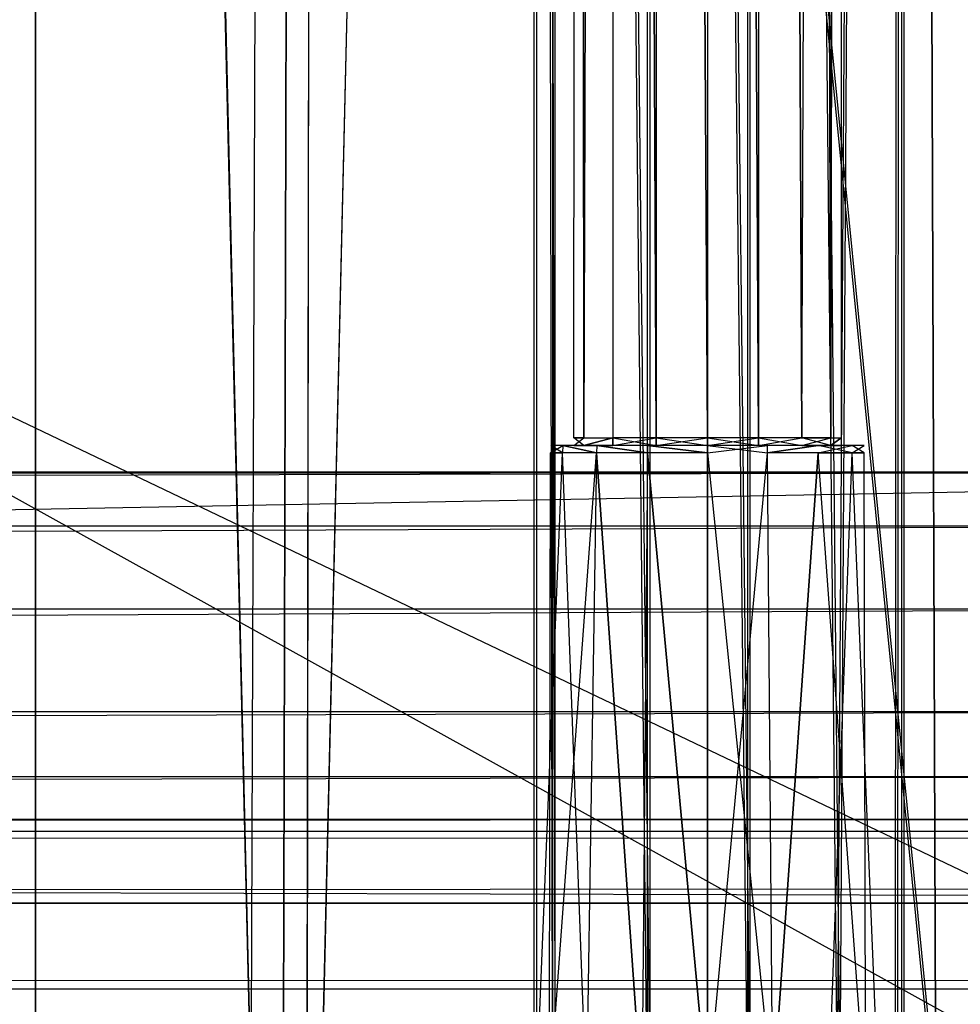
# Model space of a CAD drawing. Extents: x 0 to 1.6, y -0.5 to 0.
# Tile 138 of 181: x 1.5257 to 1.5638, y -0.4783 to -0.4384. Entities that reach past the tile are written whole.
import ezdxf

# ---------------------------------------------------------------- set-up
doc = ezdxf.new("R2010")
doc.units = 0
for name, color, linetype in [('L13_DRAWERBOXU_3___REPLACEMTFOR', 7, 'CONTINUOUS'), ('L14_DRAWERBOXU_5___REPLACEMTFOR', 7, 'CONTINUOUS'), ('L29_DRAWERBOXU_3___REPLACEMTFOR', 7, 'CONTINUOUS'), ('L31_DRAWERBOXU_5___REPLACEMTFOR', 7, 'CONTINUOUS'), ('L33_DRAWERBOXU_7___REPLACEMTFOR', 7, 'CONTINUOUS'), ('L39_ABDECKPL_0___REPLACEMTFOREM', 7, 'CONTINUOUS'), ('L43_KORPUS1_0', 7, 'CONTINUOUS'), ('L52_KORPUS2_3___REPLACEMTFOREMP', 7, 'CONTINUOUS'), ('L53_KORPUS2_5___REPLACEMTFOREMP', 7, 'CONTINUOUS')]:
    doc.layers.add(name, color=color, linetype=linetype)

msp = doc.modelspace()

# ---------------------------------------------------------------- linework, layer by layer
at = {"layer": 'L13_DRAWERBOXU_3___REPLACEMTFOR', "color": 250}
for points, invisible_edges in [([(1.5263, -0.482757, 0.392515), (0.956985, -0.11482, 0.392515), (0.956985, -0.482757, 0.392515), (1.5263, -0.482757, 0.392515)], 13), ([(0.956985, -0.11482, 0.392515), (1.5263, -0.482757, 0.392515), (1.5263, -0.11482, 0.392515), (0.956985, -0.11482, 0.392515)], 14), ([(0.956985, -0.11482, 0.376525), (1.5263, -0.482757, 0.376525), (0.956985, -0.482757, 0.376525), (0.956985, -0.11482, 0.376525)], 13), ([(1.5263, -0.482757, 0.376525), (0.956985, -0.11482, 0.376525), (1.5263, -0.11482, 0.376525), (1.5263, -0.482757, 0.376525)], 14), ([(1.5263, -0.11482, 0.376525), (1.5263, -0.482757, 0.392515), (1.5263, -0.482757, 0.376525), (1.5263, -0.11482, 0.376525)], 13), ([(1.5263, -0.482757, 0.392515), (1.5263, -0.11482, 0.376525), (1.5263, -0.11482, 0.392515), (1.5263, -0.482757, 0.392515)], 14)]:
    msp.add_3dface(points, dxfattribs=dict(at, invisible_edges=invisible_edges))
at = {"layer": 'L14_DRAWERBOXU_5___REPLACEMTFOR', "color": 250}
for points, invisible_edges in [([(1.5263, -0.11482, 0.39325), (1.5263, -0.48276, 0.376525), (1.5263, -0.48276, 0.39325), (1.5263, -0.11482, 0.39325)], 13), ([(1.5263, -0.48276, 0.376525), (1.5263, -0.11482, 0.39325), (1.5263, -0.11482, 0.376525), (1.5263, -0.48276, 0.376525)], 14), ([(1.5263, -0.11482, 0.376525), (1.562784, -0.48276, 0.376525), (1.5263, -0.48276, 0.376525), (1.5263, -0.11482, 0.376525)], 13), ([(1.562784, -0.48276, 0.376525), (1.5263, -0.11482, 0.376525), (1.562784, -0.11482, 0.376525), (1.562784, -0.48276, 0.376525)], 14), ([(1.535043, -0.48276, 0.399553), (1.5263, -0.11482, 0.39325), (1.5263, -0.48276, 0.39325), (1.535043, -0.48276, 0.399553)], 13), ([(1.5263, -0.11482, 0.39325), (1.535043, -0.48276, 0.399553), (1.535043, -0.11482, 0.399553), (1.5263, -0.11482, 0.39325)], 14), ([(1.536352, -0.11482, 0.401218), (1.535043, -0.48276, 0.399553), (1.536352, -0.48276, 0.401218), (1.536352, -0.11482, 0.401218)], 13), ([(1.535043, -0.48276, 0.399553), (1.536352, -0.11482, 0.401218), (1.535043, -0.11482, 0.399553), (1.535043, -0.48276, 0.399553)], 14), ([(1.537315, -0.11482, 0.403104), (1.536352, -0.48276, 0.401218), (1.537315, -0.48276, 0.403104), (1.537315, -0.11482, 0.403104)], 13), ([(1.536352, -0.48276, 0.401218), (1.537315, -0.11482, 0.403104), (1.536352, -0.11482, 0.401218), (1.536352, -0.48276, 0.401218)], 14), ([(1.537895, -0.11482, 0.40514), (1.537315, -0.48276, 0.403104), (1.537895, -0.48276, 0.40514), (1.537895, -0.11482, 0.40514)], 13), ([(1.537315, -0.48276, 0.403104), (1.537895, -0.11482, 0.40514), (1.537315, -0.11482, 0.403104), (1.537315, -0.48276, 0.403104)], 14), ([(1.537895, -0.48276, 0.40514), (1.546501, -0.114856, 0.42805), (1.537895, -0.11482, 0.40514), (1.537895, -0.48276, 0.40514)], 14), ([(1.546501, -0.114856, 0.42805), (1.537895, -0.48276, 0.40514), (1.546501, -0.482796, 0.42805), (1.546501, -0.114856, 0.42805)], 13), ([(1.547253, -0.482796, 0.429116), (1.546501, -0.114856, 0.42805), (1.546501, -0.482796, 0.42805), (1.547253, -0.482796, 0.429116)], 13), ([(1.546501, -0.114856, 0.42805), (1.547253, -0.482796, 0.429116), (1.547253, -0.114856, 0.429117), (1.546501, -0.114856, 0.42805)], 14), ([(1.551092, -0.482796, 0.430446), (1.547253, -0.114856, 0.429117), (1.547253, -0.482796, 0.429116), (1.551092, -0.482796, 0.430446)], 13), ([(1.547253, -0.114856, 0.429117), (1.551092, -0.482796, 0.430446), (1.551092, -0.114856, 0.430446), (1.547253, -0.114856, 0.429117)], 14), ([(1.555155, -0.482796, 0.430397), (1.551092, -0.114856, 0.430446), (1.551092, -0.482796, 0.430446), (1.555155, -0.482796, 0.430397)], 13), ([(1.551092, -0.114856, 0.430446), (1.555155, -0.482796, 0.430397), (1.555155, -0.114856, 0.430397), (1.551092, -0.114856, 0.430446)], 14), ([(1.558801, -0.482796, 0.428682), (1.555155, -0.114856, 0.430397), (1.555155, -0.482796, 0.430397), (1.558801, -0.482796, 0.428682)], 13), ([(1.555155, -0.114856, 0.430397), (1.558801, -0.482796, 0.428682), (1.558801, -0.114856, 0.428682), (1.555155, -0.114856, 0.430397)], 14), ([(1.561148, -0.114856, 0.425409), (1.558801, -0.482796, 0.428682), (1.561148, -0.482796, 0.425409), (1.561148, -0.114856, 0.425409)], 13), ([(1.558801, -0.482796, 0.428682), (1.561148, -0.114856, 0.425409), (1.558801, -0.114856, 0.428682), (1.558801, -0.482796, 0.428682)], 14), ([(1.561395, -0.114856, 0.422037), (1.561148, -0.482796, 0.425409), (1.561395, -0.482796, 0.422037), (1.561395, -0.114856, 0.422037)], 13), ([(1.561148, -0.482796, 0.425409), (1.561395, -0.114856, 0.422037), (1.561148, -0.114856, 0.425409), (1.561148, -0.482796, 0.425409)], 14), ([(1.561395, -0.114856, 0.422037), (1.562784, -0.48276, 0.376525), (1.562784, -0.11482, 0.376525), (1.561395, -0.114856, 0.422037)], 14), ([(1.562784, -0.48276, 0.376525), (1.561395, -0.114856, 0.422037), (1.561395, -0.482796, 0.422037), (1.562784, -0.48276, 0.376525)], 13)]:
    msp.add_3dface(points, dxfattribs=dict(at, invisible_edges=invisible_edges))
at = {"layer": 'L29_DRAWERBOXU_3___REPLACEMTFOR', "color": 250}
for points, invisible_edges in [([(1.5263, -0.481792, 0.115621), (0.956985, -0.113854, 0.115621), (0.956985, -0.481792, 0.115621), (1.5263, -0.481792, 0.115621)], 13), ([(0.956985, -0.113854, 0.115621), (1.5263, -0.481792, 0.115621), (1.5263, -0.113854, 0.115621), (0.956985, -0.113854, 0.115621)], 14), ([(0.956985, -0.113855, 0.09963), (1.5263, -0.481792, 0.09963), (0.956985, -0.481792, 0.09963), (0.956985, -0.113855, 0.09963)], 13), ([(1.5263, -0.481792, 0.09963), (0.956985, -0.113855, 0.09963), (1.5263, -0.113855, 0.09963), (1.5263, -0.481792, 0.09963)], 14), ([(1.5263, -0.481792, 0.115621), (1.5263, -0.113855, 0.09963), (1.5263, -0.113854, 0.115621), (1.5263, -0.481792, 0.115621)], 14), ([(1.5263, -0.113855, 0.09963), (1.5263, -0.481792, 0.115621), (1.5263, -0.481792, 0.09963), (1.5263, -0.113855, 0.09963)], 13)]:
    msp.add_3dface(points, dxfattribs=dict(at, invisible_edges=invisible_edges))
at = {"layer": 'L31_DRAWERBOXU_5___REPLACEMTFOR', "color": 250}
for points, invisible_edges in [([(1.5263, -0.113855, 0.116355), (1.5263, -0.481795, 0.09963), (1.5263, -0.481795, 0.116355), (1.5263, -0.113855, 0.116355)], 13), ([(1.5263, -0.481795, 0.09963), (1.5263, -0.113855, 0.116355), (1.5263, -0.113855, 0.09963), (1.5263, -0.481795, 0.09963)], 14), ([(1.5263, -0.113855, 0.09963), (1.562784, -0.481795, 0.09963), (1.5263, -0.481795, 0.09963), (1.5263, -0.113855, 0.09963)], 13), ([(1.562784, -0.481795, 0.09963), (1.5263, -0.113855, 0.09963), (1.562784, -0.113855, 0.09963), (1.562784, -0.481795, 0.09963)], 14), ([(1.535043, -0.481795, 0.122658), (1.5263, -0.113855, 0.116355), (1.5263, -0.481795, 0.116355), (1.535043, -0.481795, 0.122658)], 13), ([(1.5263, -0.113855, 0.116355), (1.535043, -0.481795, 0.122658), (1.535043, -0.113855, 0.122658), (1.5263, -0.113855, 0.116355)], 14), ([(1.536352, -0.113855, 0.124324), (1.535043, -0.481795, 0.122658), (1.536352, -0.481795, 0.124324), (1.536352, -0.113855, 0.124324)], 13), ([(1.535043, -0.481795, 0.122658), (1.536352, -0.113855, 0.124324), (1.535043, -0.113855, 0.122658), (1.535043, -0.481795, 0.122658)], 14), ([(1.537315, -0.113855, 0.12621), (1.536352, -0.481795, 0.124324), (1.537315, -0.481795, 0.12621), (1.537315, -0.113855, 0.12621)], 13), ([(1.536352, -0.481795, 0.124324), (1.537315, -0.113855, 0.12621), (1.536352, -0.113855, 0.124324), (1.536352, -0.481795, 0.124324)], 14), ([(1.537895, -0.113855, 0.128246), (1.537315, -0.481795, 0.12621), (1.537895, -0.481795, 0.128246), (1.537895, -0.113855, 0.128246)], 13), ([(1.537315, -0.481795, 0.12621), (1.537895, -0.113855, 0.128246), (1.537315, -0.113855, 0.12621), (1.537315, -0.481795, 0.12621)], 14), ([(1.546604, -0.113855, 0.181143), (1.537895, -0.481795, 0.128246), (1.546604, -0.481795, 0.181143), (1.546604, -0.113855, 0.181143)], 13), ([(1.537895, -0.481795, 0.128246), (1.546604, -0.113855, 0.181143), (1.537895, -0.113855, 0.128246), (1.537895, -0.481795, 0.128246)], 14), ([(1.547356, -0.481795, 0.18221), (1.546604, -0.113855, 0.181143), (1.546604, -0.481795, 0.181143), (1.547356, -0.481795, 0.18221)], 13), ([(1.546604, -0.113855, 0.181143), (1.547356, -0.481795, 0.18221), (1.547356, -0.113855, 0.18221), (1.546604, -0.113855, 0.181143)], 14), ([(1.551195, -0.481795, 0.18354), (1.547356, -0.113855, 0.18221), (1.547356, -0.481795, 0.18221), (1.551195, -0.481795, 0.18354)], 13), ([(1.547356, -0.113855, 0.18221), (1.551195, -0.481795, 0.18354), (1.551195, -0.113855, 0.18354), (1.547356, -0.113855, 0.18221)], 14), ([(1.555258, -0.481795, 0.18349), (1.551195, -0.113855, 0.18354), (1.551195, -0.481795, 0.18354), (1.555258, -0.481795, 0.18349)], 13), ([(1.551195, -0.113855, 0.18354), (1.555258, -0.481795, 0.18349), (1.555258, -0.113855, 0.18349), (1.551195, -0.113855, 0.18354)], 14), ([(1.558905, -0.481795, 0.181776), (1.555258, -0.113855, 0.18349), (1.555258, -0.481795, 0.18349), (1.558905, -0.481795, 0.181776)], 13), ([(1.555258, -0.113855, 0.18349), (1.558905, -0.481795, 0.181776), (1.558905, -0.113855, 0.181776), (1.555258, -0.113855, 0.18349)], 14), ([(1.561252, -0.113855, 0.178503), (1.558905, -0.481795, 0.181776), (1.561252, -0.481795, 0.178503), (1.561252, -0.113855, 0.178503)], 13), ([(1.558905, -0.481795, 0.181776), (1.561252, -0.113855, 0.178503), (1.558905, -0.113855, 0.181776), (1.558905, -0.481795, 0.181776)], 14), ([(1.561499, -0.113855, 0.175131), (1.561252, -0.481795, 0.178503), (1.561499, -0.481795, 0.175131), (1.561499, -0.113855, 0.175131)], 13), ([(1.561252, -0.481795, 0.178503), (1.561499, -0.113855, 0.175131), (1.561252, -0.113855, 0.178503), (1.561252, -0.481795, 0.178503)], 14), ([(1.562784, -0.481795, 0.09963), (1.561499, -0.113855, 0.175131), (1.561499, -0.481795, 0.175131), (1.562784, -0.481795, 0.09963)], 13), ([(1.561499, -0.113855, 0.175131), (1.562784, -0.481795, 0.09963), (1.562784, -0.113855, 0.09963), (1.561499, -0.113855, 0.175131)], 14)]:
    msp.add_3dface(points, dxfattribs=dict(at, invisible_edges=invisible_edges))
at = {"layer": 'L33_DRAWERBOXU_7___REPLACEMTFOR', "color": 250}
for points, invisible_edges in [([(1.548115, -0.101394, 0.234092), (1.548527, -0.455313, 0.232019), (1.548115, -0.455313, 0.234092), (1.548115, -0.101394, 0.234092)], 13), ([(1.548527, -0.455313, 0.232019), (1.548115, -0.101394, 0.234092), (1.548527, -0.101394, 0.232019), (1.548527, -0.455313, 0.232019)], 14), ([(1.548527, -0.101394, 0.236164), (1.548115, -0.455313, 0.234092), (1.548527, -0.455313, 0.236164), (1.548527, -0.101394, 0.236164)], 13), ([(1.548115, -0.455313, 0.234092), (1.548527, -0.101394, 0.236164), (1.548115, -0.101394, 0.234092), (1.548115, -0.455313, 0.234092)], 14), ([(1.548527, -0.455313, 0.232019), (1.549702, -0.101394, 0.230262), (1.549702, -0.455313, 0.230262), (1.548527, -0.455313, 0.232019)], 13), ([(1.549702, -0.101394, 0.230262), (1.548527, -0.455313, 0.232019), (1.548527, -0.101394, 0.232019), (1.549702, -0.101394, 0.230262)], 14), ([(1.549702, -0.101394, 0.237921), (1.548527, -0.455313, 0.236164), (1.549702, -0.455313, 0.237921), (1.549702, -0.101394, 0.237921)], 13), ([(1.548527, -0.455313, 0.236164), (1.549702, -0.101394, 0.237921), (1.548527, -0.101394, 0.236164), (1.548527, -0.455313, 0.236164)], 14), ([(1.549702, -0.101394, 0.230262), (1.55146, -0.455313, 0.229088), (1.549702, -0.455313, 0.230262), (1.549702, -0.101394, 0.230262)], 13), ([(1.55146, -0.455313, 0.229088), (1.549702, -0.101394, 0.230262), (1.55146, -0.101394, 0.229088), (1.55146, -0.455313, 0.229088)], 14), ([(1.55146, -0.455313, 0.239095), (1.549702, -0.101394, 0.237921), (1.549702, -0.455313, 0.237921), (1.55146, -0.455313, 0.239095)], 13), ([(1.549702, -0.101394, 0.237921), (1.55146, -0.455313, 0.239095), (1.55146, -0.101394, 0.239095), (1.549702, -0.101394, 0.237921)], 14), ([(1.55146, -0.101394, 0.229088), (1.553534, -0.455313, 0.228676), (1.55146, -0.455313, 0.229088), (1.55146, -0.101394, 0.229088)], 13), ([(1.553534, -0.455313, 0.228676), (1.55146, -0.101394, 0.229088), (1.553534, -0.101394, 0.228676), (1.553534, -0.455313, 0.228676)], 14), ([(1.553534, -0.455313, 0.239507), (1.55146, -0.101394, 0.239095), (1.55146, -0.455313, 0.239095), (1.553534, -0.455313, 0.239507)], 13), ([(1.55146, -0.101394, 0.239095), (1.553534, -0.455313, 0.239507), (1.553534, -0.101394, 0.239507), (1.55146, -0.101394, 0.239095)], 14), ([(1.555608, -0.455313, 0.239095), (1.553534, -0.101394, 0.239507), (1.553534, -0.455313, 0.239507), (1.555608, -0.455313, 0.239095)], 13), ([(1.553534, -0.101394, 0.239507), (1.555608, -0.455313, 0.239095), (1.555608, -0.101394, 0.239095), (1.553534, -0.101394, 0.239507)], 14), ([(1.553534, -0.101394, 0.228676), (1.555608, -0.455313, 0.229088), (1.553534, -0.455313, 0.228676), (1.553534, -0.101394, 0.228676)], 13), ([(1.555608, -0.455313, 0.229088), (1.553534, -0.101394, 0.228676), (1.555608, -0.101394, 0.229088), (1.555608, -0.455313, 0.229088)], 14), ([(1.557366, -0.455313, 0.237921), (1.555608, -0.101394, 0.239095), (1.555608, -0.455313, 0.239095), (1.557366, -0.455313, 0.237921)], 13), ([(1.555608, -0.101394, 0.239095), (1.557366, -0.455313, 0.237921), (1.557366, -0.101394, 0.237921), (1.555608, -0.101394, 0.239095)], 14), ([(1.555608, -0.101394, 0.229088), (1.557366, -0.455313, 0.230262), (1.555608, -0.455313, 0.229088), (1.555608, -0.101394, 0.229088)], 13), ([(1.557366, -0.455313, 0.230262), (1.555608, -0.101394, 0.229088), (1.557366, -0.101394, 0.230262), (1.557366, -0.455313, 0.230262)], 14), ([(1.558541, -0.101394, 0.236164), (1.557366, -0.455313, 0.237921), (1.558541, -0.455313, 0.236164), (1.558541, -0.101394, 0.236164)], 13), ([(1.557366, -0.455313, 0.237921), (1.558541, -0.101394, 0.236164), (1.557366, -0.101394, 0.237921), (1.557366, -0.455313, 0.237921)], 14), ([(1.557366, -0.101394, 0.230262), (1.558541, -0.455313, 0.232019), (1.557366, -0.455313, 0.230262), (1.557366, -0.101394, 0.230262)], 13), ([(1.558541, -0.455313, 0.232019), (1.557366, -0.101394, 0.230262), (1.558541, -0.101394, 0.232019), (1.558541, -0.455313, 0.232019)], 14), ([(1.558953, -0.101394, 0.234092), (1.558541, -0.455313, 0.236164), (1.558953, -0.455313, 0.234092), (1.558953, -0.101394, 0.234092)], 13), ([(1.558541, -0.455313, 0.236164), (1.558953, -0.101394, 0.234092), (1.558541, -0.101394, 0.236164), (1.558541, -0.455313, 0.236164)], 14), ([(1.558541, -0.455313, 0.232019), (1.558953, -0.101394, 0.234092), (1.558953, -0.455313, 0.234092), (1.558541, -0.455313, 0.232019)], 13), ([(1.558953, -0.101394, 0.234092), (1.558541, -0.455313, 0.232019), (1.558541, -0.101394, 0.232019), (1.558953, -0.101394, 0.234092)], 14), ([(1.547188, -0.455625, 0.234092), (1.547664, -0.455931, 0.231662), (1.547181, -0.455931, 0.234092), (1.547188, -0.455625, 0.234092)], 13), ([(1.547671, -0.455625, 0.236519), (1.547181, -0.455931, 0.234092), (1.547664, -0.455931, 0.236521), (1.547671, -0.455625, 0.236519)], 13), ([(1.547181, -0.455931, 0.234092), (1.547671, -0.455625, 0.236519), (1.547188, -0.455625, 0.234092), (1.547181, -0.455931, 0.234092)], 14), ([(1.547188, -0.455625, 0.234092), (1.548527, -0.455625, 0.232019), (1.547671, -0.455625, 0.231664), (1.547188, -0.455625, 0.234092)], 13), ([(1.548527, -0.455625, 0.232019), (1.547188, -0.455625, 0.234092), (1.548115, -0.455625, 0.234092), (1.548527, -0.455625, 0.232019)], 14), ([(1.547671, -0.455625, 0.236519), (1.548115, -0.455625, 0.234092), (1.547188, -0.455625, 0.234092), (1.547671, -0.455625, 0.236519)], 13), ([(1.547664, -0.455931, 0.231662), (1.547188, -0.455625, 0.234092), (1.547671, -0.455625, 0.231664), (1.547664, -0.455931, 0.231662)], 14), ([(1.547671, -0.455625, 0.231664), (1.549042, -0.455931, 0.229602), (1.547664, -0.455931, 0.231662), (1.547671, -0.455625, 0.231664)], 13), ([(1.549042, -0.455931, 0.238581), (1.547671, -0.455625, 0.236519), (1.547664, -0.455931, 0.236521), (1.549042, -0.455931, 0.238581)], 13), ([(1.548115, -0.455625, 0.234092), (1.547671, -0.455625, 0.236519), (1.548527, -0.455625, 0.236164), (1.548115, -0.455625, 0.234092)], 14), ([(1.547671, -0.455625, 0.231664), (1.549702, -0.455625, 0.230262), (1.549046, -0.455625, 0.229607), (1.547671, -0.455625, 0.231664)], 13), ([(1.549702, -0.455625, 0.230262), (1.547671, -0.455625, 0.231664), (1.548527, -0.455625, 0.232019), (1.549702, -0.455625, 0.230262)], 14), ([(1.547671, -0.455625, 0.236519), (1.549702, -0.455625, 0.237921), (1.548527, -0.455625, 0.236164), (1.547671, -0.455625, 0.236519)], 13), ([(1.549702, -0.455625, 0.237921), (1.547671, -0.455625, 0.236519), (1.549046, -0.455625, 0.238576), (1.549702, -0.455625, 0.237921)], 14), ([(1.549042, -0.455931, 0.229602), (1.547671, -0.455625, 0.231664), (1.549046, -0.455625, 0.229607), (1.549042, -0.455931, 0.229602)], 14), ([(1.547671, -0.455625, 0.236519), (1.549042, -0.455931, 0.238581), (1.549046, -0.455625, 0.238576), (1.547671, -0.455625, 0.236519)], 14), ([(1.548527, -0.455313, 0.236164), (1.548115, -0.455625, 0.234092), (1.548527, -0.455625, 0.236164), (1.548527, -0.455313, 0.236164)], 13), ([(1.548115, -0.455625, 0.234092), (1.548527, -0.455313, 0.236164), (1.548115, -0.455313, 0.234092), (1.548115, -0.455625, 0.234092)], 14), ([(1.548115, -0.455313, 0.234092), (1.548527, -0.455625, 0.232019), (1.548115, -0.455625, 0.234092), (1.548115, -0.455313, 0.234092)], 13), ([(1.548527, -0.455625, 0.232019), (1.548115, -0.455313, 0.234092), (1.548527, -0.455313, 0.232019), (1.548527, -0.455625, 0.232019)], 14), ([(1.549702, -0.455313, 0.237921), (1.548527, -0.455625, 0.236164), (1.549702, -0.455625, 0.237921), (1.549702, -0.455313, 0.237921)], 13), ([(1.548527, -0.455625, 0.236164), (1.549702, -0.455313, 0.237921), (1.548527, -0.455313, 0.236164), (1.548527, -0.455625, 0.236164)], 14), ([(1.548527, -0.455625, 0.232019), (1.549702, -0.455313, 0.230262), (1.549702, -0.455625, 0.230262), (1.548527, -0.455625, 0.232019)], 13), ([(1.549702, -0.455313, 0.230262), (1.548527, -0.455625, 0.232019), (1.548527, -0.455313, 0.232019), (1.549702, -0.455313, 0.230262)], 14), ([(1.551103, -0.455931, 0.239958), (1.549046, -0.455625, 0.238576), (1.549042, -0.455931, 0.238581), (1.551103, -0.455931, 0.239958)], 13), ([(1.549046, -0.455625, 0.229607), (1.551103, -0.455931, 0.228226), (1.549042, -0.455931, 0.229602), (1.549046, -0.455625, 0.229607)], 13), ([(1.549046, -0.455625, 0.229607), (1.55146, -0.455625, 0.229088), (1.551105, -0.455625, 0.228232), (1.549046, -0.455625, 0.229607)], 13), ([(1.55146, -0.455625, 0.229088), (1.549046, -0.455625, 0.229607), (1.549702, -0.455625, 0.230262), (1.55146, -0.455625, 0.229088)], 14), ([(1.549046, -0.455625, 0.238576), (1.55146, -0.455625, 0.239095), (1.549702, -0.455625, 0.237921), (1.549046, -0.455625, 0.238576)], 13), ([(1.55146, -0.455625, 0.239095), (1.549046, -0.455625, 0.238576), (1.551105, -0.455625, 0.239951), (1.55146, -0.455625, 0.239095)], 14), ([(1.549046, -0.455625, 0.238576), (1.551103, -0.455931, 0.239958), (1.551105, -0.455625, 0.239951), (1.549046, -0.455625, 0.238576)], 14), ([(1.551103, -0.455931, 0.228226), (1.549046, -0.455625, 0.229607), (1.551105, -0.455625, 0.228232), (1.551103, -0.455931, 0.228226)], 14), ([(1.55146, -0.455625, 0.239095), (1.549702, -0.455313, 0.237921), (1.549702, -0.455625, 0.237921), (1.55146, -0.455625, 0.239095)], 13), ([(1.549702, -0.455313, 0.237921), (1.55146, -0.455625, 0.239095), (1.55146, -0.455313, 0.239095), (1.549702, -0.455313, 0.237921)], 14), ([(1.55146, -0.455313, 0.229088), (1.549702, -0.455625, 0.230262), (1.549702, -0.455313, 0.230262), (1.55146, -0.455313, 0.229088)], 13), ([(1.549702, -0.455625, 0.230262), (1.55146, -0.455313, 0.229088), (1.55146, -0.455625, 0.229088), (1.549702, -0.455625, 0.230262)], 14), ([(1.553534, -0.455931, 0.240441), (1.551105, -0.455625, 0.239951), (1.551103, -0.455931, 0.239958), (1.553534, -0.455931, 0.240441)], 13), ([(1.551105, -0.455625, 0.228232), (1.553534, -0.455931, 0.227742), (1.551103, -0.455931, 0.228226), (1.551105, -0.455625, 0.228232)], 13), ([(1.551105, -0.455625, 0.228232), (1.553534, -0.455625, 0.228676), (1.553534, -0.455625, 0.227749), (1.551105, -0.455625, 0.228232)], 13), ([(1.553534, -0.455625, 0.228676), (1.551105, -0.455625, 0.228232), (1.55146, -0.455625, 0.229088), (1.553534, -0.455625, 0.228676)], 14), ([(1.551105, -0.455625, 0.239951), (1.553534, -0.455625, 0.239507), (1.55146, -0.455625, 0.239095), (1.551105, -0.455625, 0.239951)], 13), ([(1.553534, -0.455625, 0.239507), (1.551105, -0.455625, 0.239951), (1.553534, -0.455625, 0.240434), (1.553534, -0.455625, 0.239507)], 14), ([(1.551105, -0.455625, 0.239951), (1.553534, -0.455931, 0.240441), (1.553534, -0.455625, 0.240434), (1.551105, -0.455625, 0.239951)], 14), ([(1.553534, -0.455931, 0.227742), (1.551105, -0.455625, 0.228232), (1.553534, -0.455625, 0.227749), (1.553534, -0.455931, 0.227742)], 14), ([(1.553534, -0.455625, 0.239507), (1.55146, -0.455313, 0.239095), (1.55146, -0.455625, 0.239095), (1.553534, -0.455625, 0.239507)], 13), ([(1.55146, -0.455313, 0.239095), (1.553534, -0.455625, 0.239507), (1.553534, -0.455313, 0.239507), (1.55146, -0.455313, 0.239095)], 14), ([(1.553534, -0.455313, 0.228676), (1.55146, -0.455625, 0.229088), (1.55146, -0.455313, 0.229088), (1.553534, -0.455313, 0.228676)], 13), ([(1.55146, -0.455625, 0.229088), (1.553534, -0.455313, 0.228676), (1.553534, -0.455625, 0.228676), (1.55146, -0.455625, 0.229088)], 14), ([(1.555608, -0.455313, 0.229088), (1.553534, -0.455625, 0.228676), (1.553534, -0.455313, 0.228676), (1.555608, -0.455313, 0.229088)], 13), ([(1.553534, -0.455625, 0.228676), (1.555608, -0.455313, 0.229088), (1.555608, -0.455625, 0.229088), (1.553534, -0.455625, 0.228676)], 14), ([(1.555608, -0.455625, 0.239095), (1.553534, -0.455313, 0.239507), (1.553534, -0.455625, 0.239507), (1.555608, -0.455625, 0.239095)], 13), ([(1.553534, -0.455313, 0.239507), (1.555608, -0.455625, 0.239095), (1.555608, -0.455313, 0.239095), (1.553534, -0.455313, 0.239507)], 14), ([(1.553534, -0.455625, 0.228676), (1.555963, -0.455625, 0.228232), (1.553534, -0.455625, 0.227749), (1.553534, -0.455625, 0.228676)], 13), ([(1.555963, -0.455625, 0.228232), (1.553534, -0.455625, 0.228676), (1.555608, -0.455625, 0.229088), (1.555963, -0.455625, 0.228232)], 14), ([(1.553534, -0.455625, 0.239507), (1.555963, -0.455625, 0.239951), (1.555608, -0.455625, 0.239095), (1.553534, -0.455625, 0.239507)], 13), ([(1.555963, -0.455625, 0.239951), (1.553534, -0.455625, 0.239507), (1.553534, -0.455625, 0.240434), (1.555963, -0.455625, 0.239951)], 14), ([(1.555966, -0.455931, 0.239958), (1.553534, -0.455625, 0.240434), (1.553534, -0.455931, 0.240441), (1.555966, -0.455931, 0.239958)], 13), ([(1.553534, -0.455625, 0.240434), (1.555966, -0.455931, 0.239958), (1.555963, -0.455625, 0.239951), (1.553534, -0.455625, 0.240434)], 14), ([(1.555963, -0.455625, 0.228232), (1.553534, -0.455931, 0.227742), (1.553534, -0.455625, 0.227749), (1.555963, -0.455625, 0.228232)], 13), ([(1.553534, -0.455931, 0.227742), (1.555963, -0.455625, 0.228232), (1.555966, -0.455931, 0.228226), (1.553534, -0.455931, 0.227742)], 14), ([(1.557366, -0.455313, 0.230262), (1.555608, -0.455625, 0.229088), (1.555608, -0.455313, 0.229088), (1.557366, -0.455313, 0.230262)], 13), ([(1.555608, -0.455625, 0.229088), (1.557366, -0.455313, 0.230262), (1.557366, -0.455625, 0.230262), (1.555608, -0.455625, 0.229088)], 14), ([(1.557366, -0.455625, 0.237921), (1.555608, -0.455313, 0.239095), (1.555608, -0.455625, 0.239095), (1.557366, -0.455625, 0.237921)], 13), ([(1.555608, -0.455313, 0.239095), (1.557366, -0.455625, 0.237921), (1.557366, -0.455313, 0.237921), (1.555608, -0.455313, 0.239095)], 14), ([(1.555608, -0.455625, 0.239095), (1.558022, -0.455625, 0.238576), (1.557366, -0.455625, 0.237921), (1.555608, -0.455625, 0.239095)], 13), ([(1.558022, -0.455625, 0.238576), (1.555608, -0.455625, 0.239095), (1.555963, -0.455625, 0.239951), (1.558022, -0.455625, 0.238576)], 14), ([(1.555608, -0.455625, 0.229088), (1.558022, -0.455625, 0.229607), (1.555963, -0.455625, 0.228232), (1.555608, -0.455625, 0.229088)], 13), ([(1.558022, -0.455625, 0.229607), (1.555608, -0.455625, 0.229088), (1.557366, -0.455625, 0.230262), (1.558022, -0.455625, 0.229607)], 14), ([(1.558022, -0.455625, 0.229607), (1.555966, -0.455931, 0.228226), (1.555963, -0.455625, 0.228232), (1.558022, -0.455625, 0.229607)], 13), ([(1.555966, -0.455931, 0.239958), (1.558022, -0.455625, 0.238576), (1.555963, -0.455625, 0.239951), (1.555966, -0.455931, 0.239958)], 13), ([(1.555966, -0.455931, 0.228226), (1.558022, -0.455625, 0.229607), (1.558027, -0.455931, 0.229602), (1.555966, -0.455931, 0.228226)], 14), ([(1.558022, -0.455625, 0.238576), (1.555966, -0.455931, 0.239958), (1.558027, -0.455931, 0.238581), (1.558022, -0.455625, 0.238576)], 14), ([(1.557366, -0.455313, 0.230262), (1.558541, -0.455625, 0.232019), (1.557366, -0.455625, 0.230262), (1.557366, -0.455313, 0.230262)], 13), ([(1.558541, -0.455625, 0.232019), (1.557366, -0.455313, 0.230262), (1.558541, -0.455313, 0.232019), (1.558541, -0.455625, 0.232019)], 14), ([(1.558541, -0.455313, 0.236164), (1.557366, -0.455625, 0.237921), (1.558541, -0.455625, 0.236164), (1.558541, -0.455313, 0.236164)], 13), ([(1.557366, -0.455625, 0.237921), (1.558541, -0.455313, 0.236164), (1.557366, -0.455313, 0.237921), (1.557366, -0.455625, 0.237921)], 14), ([(1.557366, -0.455625, 0.237921), (1.559398, -0.455625, 0.236519), (1.558541, -0.455625, 0.236164), (1.557366, -0.455625, 0.237921)], 13), ([(1.559398, -0.455625, 0.236519), (1.557366, -0.455625, 0.237921), (1.558022, -0.455625, 0.238576), (1.559398, -0.455625, 0.236519)], 14), ([(1.557366, -0.455625, 0.230262), (1.559398, -0.455625, 0.231664), (1.558022, -0.455625, 0.229607), (1.557366, -0.455625, 0.230262)], 13), ([(1.559398, -0.455625, 0.231664), (1.557366, -0.455625, 0.230262), (1.558541, -0.455625, 0.232019), (1.559398, -0.455625, 0.231664)], 14), ([(1.558022, -0.455625, 0.229607), (1.559404, -0.455931, 0.231662), (1.558027, -0.455931, 0.229602), (1.558022, -0.455625, 0.229607)], 13), ([(1.559404, -0.455931, 0.231662), (1.558022, -0.455625, 0.229607), (1.559398, -0.455625, 0.231664), (1.559404, -0.455931, 0.231662)], 14), ([(1.558027, -0.455931, 0.238581), (1.559398, -0.455625, 0.236519), (1.558022, -0.455625, 0.238576), (1.558027, -0.455931, 0.238581)], 14), ([(1.559398, -0.455625, 0.236519), (1.558027, -0.455931, 0.238581), (1.559404, -0.455931, 0.236521), (1.559398, -0.455625, 0.236519)], 13), ([(1.558541, -0.455625, 0.232019), (1.558953, -0.455313, 0.234092), (1.558953, -0.455625, 0.234092), (1.558541, -0.455625, 0.232019)], 13), ([(1.558953, -0.455313, 0.234092), (1.558541, -0.455625, 0.232019), (1.558541, -0.455313, 0.232019), (1.558953, -0.455313, 0.234092)], 14), ([(1.558953, -0.455313, 0.234092), (1.558541, -0.455625, 0.236164), (1.558953, -0.455625, 0.234092), (1.558953, -0.455313, 0.234092)], 13), ([(1.558541, -0.455625, 0.236164), (1.558953, -0.455313, 0.234092), (1.558541, -0.455313, 0.236164), (1.558541, -0.455625, 0.236164)], 14), ([(1.558541, -0.455625, 0.232019), (1.559881, -0.455625, 0.234092), (1.559398, -0.455625, 0.231664), (1.558541, -0.455625, 0.232019)], 13), ([(1.559881, -0.455625, 0.234092), (1.558541, -0.455625, 0.232019), (1.558953, -0.455625, 0.234092), (1.559881, -0.455625, 0.234092)], 14), ([(1.558541, -0.455625, 0.236164), (1.559881, -0.455625, 0.234092), (1.558953, -0.455625, 0.234092), (1.558541, -0.455625, 0.236164)], 13), ([(1.559881, -0.455625, 0.234092), (1.558541, -0.455625, 0.236164), (1.559398, -0.455625, 0.236519), (1.559881, -0.455625, 0.234092)], 14), ([(1.559398, -0.455625, 0.231664), (1.559888, -0.455931, 0.234092), (1.559404, -0.455931, 0.231662), (1.559398, -0.455625, 0.231664)], 13), ([(1.559888, -0.455931, 0.234092), (1.559398, -0.455625, 0.231664), (1.559881, -0.455625, 0.234092), (1.559888, -0.455931, 0.234092)], 14), ([(1.559404, -0.455931, 0.236521), (1.559881, -0.455625, 0.234092), (1.559398, -0.455625, 0.236519), (1.559404, -0.455931, 0.236521)], 14), ([(1.559881, -0.455625, 0.234092), (1.559404, -0.455931, 0.236521), (1.559888, -0.455931, 0.234092), (1.559881, -0.455625, 0.234092)], 13), ([(1.547664, -0.455931, 0.236521), (1.546597, -0.482094, 0.234092), (1.547125, -0.482094, 0.236745), (1.547664, -0.455931, 0.236521)], 13), ([(1.546597, -0.482094, 0.234092), (1.547664, -0.455931, 0.236521), (1.547181, -0.455931, 0.234092), (1.546597, -0.482094, 0.234092)], 14), ([(1.547181, -0.455931, 0.234092), (1.547125, -0.482094, 0.231438), (1.546597, -0.482094, 0.234092), (1.547181, -0.455931, 0.234092)], 13), ([(1.549042, -0.455931, 0.238581), (1.547125, -0.482094, 0.236745), (1.548629, -0.482094, 0.238994), (1.549042, -0.455931, 0.238581)], 13), ([(1.547125, -0.482094, 0.236745), (1.549042, -0.455931, 0.238581), (1.547664, -0.455931, 0.236521), (1.547125, -0.482094, 0.236745)], 14), ([(1.547125, -0.482094, 0.231438), (1.547181, -0.455931, 0.234092), (1.547664, -0.455931, 0.231662), (1.547125, -0.482094, 0.231438)], 14), ([(1.547664, -0.455931, 0.231662), (1.548629, -0.482094, 0.229189), (1.547125, -0.482094, 0.231438), (1.547664, -0.455931, 0.231662)], 13), ([(1.548629, -0.482094, 0.229189), (1.547664, -0.455931, 0.231662), (1.549042, -0.455931, 0.229602), (1.548629, -0.482094, 0.229189)], 14), ([(1.549042, -0.455931, 0.229602), (1.550879, -0.482094, 0.227686), (1.548629, -0.482094, 0.229189), (1.549042, -0.455931, 0.229602)], 13), ([(1.550879, -0.482094, 0.240497), (1.549042, -0.455931, 0.238581), (1.548629, -0.482094, 0.238994), (1.550879, -0.482094, 0.240497)], 13), ([(1.550879, -0.482094, 0.227686), (1.549042, -0.455931, 0.229602), (1.551103, -0.455931, 0.228226), (1.550879, -0.482094, 0.227686)], 14), ([(1.549042, -0.455931, 0.238581), (1.550879, -0.482094, 0.240497), (1.551103, -0.455931, 0.239958), (1.549042, -0.455931, 0.238581)], 14), ([(1.551103, -0.455931, 0.228226), (1.553534, -0.482094, 0.227159), (1.550879, -0.482094, 0.227686), (1.551103, -0.455931, 0.228226)], 13), ([(1.553534, -0.482094, 0.241024), (1.551103, -0.455931, 0.239958), (1.550879, -0.482094, 0.240497), (1.553534, -0.482094, 0.241024)], 13), ([(1.553534, -0.482094, 0.227159), (1.551103, -0.455931, 0.228226), (1.553534, -0.455931, 0.227742), (1.553534, -0.482094, 0.227159)], 14), ([(1.551103, -0.455931, 0.239958), (1.553534, -0.482094, 0.241024), (1.553534, -0.455931, 0.240441), (1.551103, -0.455931, 0.239958)], 14), ([(1.555966, -0.455931, 0.228226), (1.553534, -0.482094, 0.227159), (1.553534, -0.455931, 0.227742), (1.555966, -0.455931, 0.228226)], 13), ([(1.553534, -0.482094, 0.227159), (1.555966, -0.455931, 0.228226), (1.556189, -0.482094, 0.227686), (1.553534, -0.482094, 0.227159)], 14), ([(1.556189, -0.482094, 0.240497), (1.553534, -0.455931, 0.240441), (1.553534, -0.482094, 0.241024), (1.556189, -0.482094, 0.240497)], 13), ([(1.553534, -0.455931, 0.240441), (1.556189, -0.482094, 0.240497), (1.555966, -0.455931, 0.239958), (1.553534, -0.455931, 0.240441)], 14), ([(1.556189, -0.482094, 0.240497), (1.558027, -0.455931, 0.238581), (1.555966, -0.455931, 0.239958), (1.556189, -0.482094, 0.240497)], 13), ([(1.558027, -0.455931, 0.229602), (1.556189, -0.482094, 0.227686), (1.555966, -0.455931, 0.228226), (1.558027, -0.455931, 0.229602)], 13), ([(1.558027, -0.455931, 0.238581), (1.556189, -0.482094, 0.240497), (1.55844, -0.482094, 0.238994), (1.558027, -0.455931, 0.238581)], 14), ([(1.556189, -0.482094, 0.227686), (1.558027, -0.455931, 0.229602), (1.55844, -0.482094, 0.229189), (1.556189, -0.482094, 0.227686)], 14), ([(1.55844, -0.482094, 0.238994), (1.559404, -0.455931, 0.236521), (1.558027, -0.455931, 0.238581), (1.55844, -0.482094, 0.238994)], 14), ([(1.558027, -0.455931, 0.229602), (1.559944, -0.482094, 0.231438), (1.55844, -0.482094, 0.229189), (1.558027, -0.455931, 0.229602)], 13), ([(1.559944, -0.482094, 0.231438), (1.558027, -0.455931, 0.229602), (1.559404, -0.455931, 0.231662), (1.559944, -0.482094, 0.231438)], 14), ([(1.559404, -0.455931, 0.236521), (1.55844, -0.482094, 0.238994), (1.559944, -0.482094, 0.236745), (1.559404, -0.455931, 0.236521)], 13), ([(1.559944, -0.482094, 0.236745), (1.559888, -0.455931, 0.234092), (1.559404, -0.455931, 0.236521), (1.559944, -0.482094, 0.236745)], 14), ([(1.559404, -0.455931, 0.231662), (1.560472, -0.482094, 0.234092), (1.559944, -0.482094, 0.231438), (1.559404, -0.455931, 0.231662)], 13), ([(1.560472, -0.482094, 0.234092), (1.559404, -0.455931, 0.231662), (1.559888, -0.455931, 0.234092), (1.560472, -0.482094, 0.234092)], 14), ([(1.559888, -0.455931, 0.234092), (1.559944, -0.482094, 0.236745), (1.560472, -0.482094, 0.234092), (1.559888, -0.455931, 0.234092)], 13)]:
    msp.add_3dface(points, dxfattribs=dict(at, invisible_edges=invisible_edges))
at = {"layer": 'L39_ABDECKPL_0___REPLACEMTFOREM', "color": 39}
for points, invisible_edges in [([(1.128221, -0.499907, 0.598999), (1.598384, -0.001093, 0.598999), (1.124135, -0.001093, 0.598999), (1.128221, -0.499907, 0.598999)], 13), ([(1.598384, -0.00109, 0.58701), (1.128221, -0.49991, 0.58701), (1.128221, -0.00109, 0.58701), (1.598384, -0.00109, 0.58701)], 13), ([(1.128221, -0.49991, 0.58701), (1.598384, -0.00109, 0.58701), (1.598335, -0.49991, 0.58701), (1.128221, -0.49991, 0.58701)], 10), ([(1.598384, -0.001093, 0.598999), (1.128221, -0.499907, 0.598999), (1.598335, -0.499907, 0.598999), (1.598384, -0.001093, 0.598999)], 10)]:
    msp.add_3dface(points, dxfattribs=dict(at, invisible_edges=invisible_edges))
at = {"layer": 'L43_KORPUS1_0', "color": 8}
for points, invisible_edges in [([(1.597088, -0.000594), (0.7, -0.497406), (0.7, -0.000594), (1.597088, -0.000594)], 13), ([(0.7, -0.497406), (1.597088, -0.000594), (1.597091, -0.497406), (0.7, -0.497406)], 10), ([(1.597091, -0.497404, 0.00769), (0.7, -0.000596, 0.00769), (0.7, -0.497404, 0.00769), (1.597091, -0.497404, 0.00769)], 13), ([(0.7, -0.000596, 0.00769), (1.597091, -0.497404, 0.00769), (1.597088, -0.000596, 0.00769), (0.7, -0.000596, 0.00769)], 10)]:
    msp.add_3dface(points, dxfattribs=dict(at, invisible_edges=invisible_edges))
at = {"layer": 'L52_KORPUS2_3___REPLACEMTFOREMP', "color": 250}
for points, invisible_edges in [([(0.7, -0.456714, 0.473584), (1.57948, -0.456714, 0.472817), (0.7, -0.456714, 0.472817), (0.7, -0.456714, 0.473584)], 13), ([(1.57948, -0.456714, 0.472817), (0.7, -0.456714, 0.473584), (1.57948, -0.456714, 0.473584), (1.57948, -0.456714, 0.472817)], 14), ([(1.57948, -0.456714, 0.472817), (0.7, -0.457221, 0.472817), (0.7, -0.456714, 0.472817), (1.57948, -0.456714, 0.472817)], 13), ([(0.7, -0.457221, 0.472817), (1.57948, -0.456714, 0.472817), (1.57948, -0.457221, 0.472817), (0.7, -0.457221, 0.472817)], 14), ([(0.7, -0.458901, 0.527803), (1.57948, -0.456714, 0.524414), (0.7, -0.456714, 0.524414), (0.7, -0.458901, 0.527803)], 13), ([(1.57948, -0.456714, 0.524414), (0.7, -0.458901, 0.527803), (1.57948, -0.458901, 0.527803), (1.57948, -0.456714, 0.524414)], 14), ([(0.7, -0.456714, 0.520114), (1.57948, -0.456714, 0.473584), (0.7, -0.456714, 0.473584), (0.7, -0.456714, 0.520114)], 13), ([(1.57948, -0.456714, 0.473584), (0.7, -0.456714, 0.520114), (1.57948, -0.456714, 0.520114), (1.57948, -0.456714, 0.473584)], 14), ([(0.7, -0.456714, 0.524414), (1.57948, -0.456714, 0.520114), (0.7, -0.456714, 0.520114), (0.7, -0.456714, 0.524414)], 13), ([(1.57948, -0.456714, 0.520114), (0.7, -0.456714, 0.524414), (1.57948, -0.456714, 0.524414), (1.57948, -0.456714, 0.520114)], 14), ([(1.57948, -0.457221, 0.472817), (0.7, -0.473592, 0.472817), (0.7, -0.457221, 0.472817), (1.57948, -0.457221, 0.472817)], 13), ([(0.7, -0.473592, 0.472817), (1.57948, -0.457221, 0.472817), (1.57948, -0.473592, 0.472817), (0.7, -0.473592, 0.472817)], 14), ([(0.7, -0.462258, 0.533003), (1.57948, -0.458901, 0.527803), (0.7, -0.458901, 0.527803), (0.7, -0.462258, 0.533003)], 13), ([(1.57948, -0.458901, 0.527803), (0.7, -0.462258, 0.533003), (1.57948, -0.462258, 0.533003), (1.57948, -0.458901, 0.527803)], 14), ([(0.7, -0.466422, 0.542125), (1.57948, -0.462258, 0.533003), (0.7, -0.462258, 0.533003), (0.7, -0.466422, 0.542125)], 13), ([(1.57948, -0.462258, 0.533003), (0.7, -0.466422, 0.542125), (1.57948, -0.466422, 0.542125), (1.57948, -0.462258, 0.533003)], 14), ([(0.7, -0.469059, 0.553783), (1.57948, -0.466422, 0.542125), (0.7, -0.466422, 0.542125), (0.7, -0.469059, 0.553783)], 13), ([(1.57948, -0.466422, 0.542125), (0.7, -0.469059, 0.553783), (1.57948, -0.469059, 0.553783), (1.57948, -0.466422, 0.542125)], 14), ([(0.7, -0.47079, 0.565518), (1.57948, -0.469059, 0.553783), (0.7, -0.469059, 0.553783), (0.7, -0.47079, 0.565518)], 13), ([(1.57948, -0.469059, 0.553783), (0.7, -0.47079, 0.565518), (1.57948, -0.47079, 0.565518), (1.57948, -0.469059, 0.553783)], 14), ([(0.7, -0.471275, 0.57516), (1.57948, -0.47079, 0.565518), (0.7, -0.47079, 0.565518), (0.7, -0.471275, 0.57516)], 13), ([(1.57948, -0.47079, 0.565518), (0.7, -0.471275, 0.57516), (1.57948, -0.471275, 0.57516), (1.57948, -0.47079, 0.565518)], 14), ([(0.7, -0.471317, 0.576011), (1.57948, -0.471275, 0.57516), (0.7, -0.471275, 0.57516), (0.7, -0.471317, 0.576011)], 13), ([(1.57948, -0.471275, 0.57516), (0.7, -0.471317, 0.576011), (1.57948, -0.471317, 0.576011), (1.57948, -0.471275, 0.57516)], 14), ([(1.57948, -0.471542, 0.576011), (0.7, -0.471317, 0.576011), (0.7, -0.471542, 0.576011), (1.57948, -0.471542, 0.576011)], 13), ([(0.7, -0.471317, 0.576011), (1.57948, -0.471542, 0.576011), (1.57948, -0.471317, 0.576011), (0.7, -0.471317, 0.576011)], 14), ([(1.57948, -0.473886, 0.576011), (0.7, -0.471542, 0.576011), (0.7, -0.473886, 0.576011), (1.57948, -0.473886, 0.576011)], 13), ([(0.7, -0.471542, 0.576011), (1.57948, -0.473886, 0.576011), (1.57948, -0.471542, 0.576011), (0.7, -0.471542, 0.576011)], 14), ([(1.57948, -0.473592, 0.472817), (0.7, -0.47417, 0.472817), (0.7, -0.473592, 0.472817), (1.57948, -0.473592, 0.472817)], 13), ([(0.7, -0.47417, 0.472817), (1.57948, -0.473592, 0.472817), (1.57948, -0.47417, 0.472817), (0.7, -0.47417, 0.472817)], 14), ([(1.57948, -0.47417, 0.576011), (0.7, -0.473886, 0.576011), (0.7, -0.47417, 0.576011), (1.57948, -0.47417, 0.576011)], 13), ([(0.7, -0.473886, 0.576011), (1.57948, -0.47417, 0.576011), (1.57948, -0.473886, 0.576011), (0.7, -0.473886, 0.576011)], 14), ([(1.57948, -0.47417, 0.472817), (0.7, -0.47417, 0.47378), (0.7, -0.47417, 0.472817), (1.57948, -0.47417, 0.472817)], 13), ([(0.7, -0.47417, 0.47378), (1.57948, -0.47417, 0.472817), (1.57948, -0.47417, 0.47378), (0.7, -0.47417, 0.47378)], 14), ([(1.57948, -0.47417, 0.47378), (0.7, -0.47417, 0.575409), (0.7, -0.47417, 0.47378), (1.57948, -0.47417, 0.47378)], 13), ([(0.7, -0.47417, 0.575409), (1.57948, -0.47417, 0.47378), (1.57948, -0.47417, 0.575409), (0.7, -0.47417, 0.575409)], 14), ([(1.57948, -0.47417, 0.575409), (0.7, -0.47417, 0.576011), (0.7, -0.47417, 0.575409), (1.57948, -0.47417, 0.575409)], 13), ([(0.7, -0.47417, 0.576011), (1.57948, -0.47417, 0.575409), (1.57948, -0.47417, 0.576011), (0.7, -0.47417, 0.576011)], 14)]:
    msp.add_3dface(points, dxfattribs=dict(at, invisible_edges=invisible_edges))
at = {"layer": 'L53_KORPUS2_5___REPLACEMTFOREMP', "color": 250}
for points, invisible_edges in [([(1.573099, -0.068445, 0.006866), (0.717741, -0.477287, 0.006866), (0.717741, -0.068445, 0.006866), (1.573099, -0.068445, 0.006866)], 13), ([(0.717741, -0.477287, 0.006866), (1.573099, -0.068445, 0.006866), (1.573099, -0.477287, 0.006866), (0.717741, -0.477287, 0.006866)], 14), ([(1.573099, -0.477287, 0.024322), (0.717741, -0.068445, 0.024322), (0.717741, -0.477287, 0.024322), (1.573099, -0.477287, 0.024322)], 13), ([(0.717741, -0.068445, 0.024322), (1.573099, -0.477287, 0.024322), (1.573099, -0.068445, 0.024322), (0.717741, -0.068445, 0.024322)], 14), ([(1.573099, -0.477649, 0.024322), (0.717741, -0.477287, 0.024322), (0.717741, -0.477649, 0.024322), (1.573099, -0.477649, 0.024322)], 13), ([(0.717741, -0.477287, 0.024322), (1.573099, -0.477649, 0.024322), (1.573099, -0.477287, 0.024322), (0.717741, -0.477287, 0.024322)], 14), ([(1.573099, -0.477287, 0.006866), (0.717741, -0.477649, 0.006866), (0.717741, -0.477287, 0.006866), (1.573099, -0.477287, 0.006866)], 13), ([(0.717741, -0.477649, 0.006866), (1.573099, -0.477287, 0.006866), (1.573099, -0.477649, 0.006866), (0.717741, -0.477649, 0.006866)], 14), ([(1.573099, -0.477649, 0.00749), (0.717741, -0.477649, 0.023923), (0.717741, -0.477649, 0.00749), (1.573099, -0.477649, 0.00749)], 13), ([(0.717741, -0.477649, 0.023923), (1.573099, -0.477649, 0.00749), (1.573099, -0.477649, 0.023923), (0.717741, -0.477649, 0.023923)], 14), ([(1.573099, -0.477649, 0.006866), (0.717741, -0.477649, 0.00749), (0.717741, -0.477649, 0.006866), (1.573099, -0.477649, 0.006866)], 13), ([(0.717741, -0.477649, 0.00749), (1.573099, -0.477649, 0.006866), (1.573099, -0.477649, 0.00749), (0.717741, -0.477649, 0.00749)], 14), ([(1.573099, -0.477649, 0.023923), (0.717741, -0.477649, 0.024322), (0.717741, -0.477649, 0.023923), (1.573099, -0.477649, 0.023923)], 13), ([(0.717741, -0.477649, 0.024322), (1.573099, -0.477649, 0.023923), (1.573099, -0.477649, 0.024322), (0.717741, -0.477649, 0.024322)], 14)]:
    msp.add_3dface(points, dxfattribs=dict(at, invisible_edges=invisible_edges))

doc.saveas('drawing.dxf')
